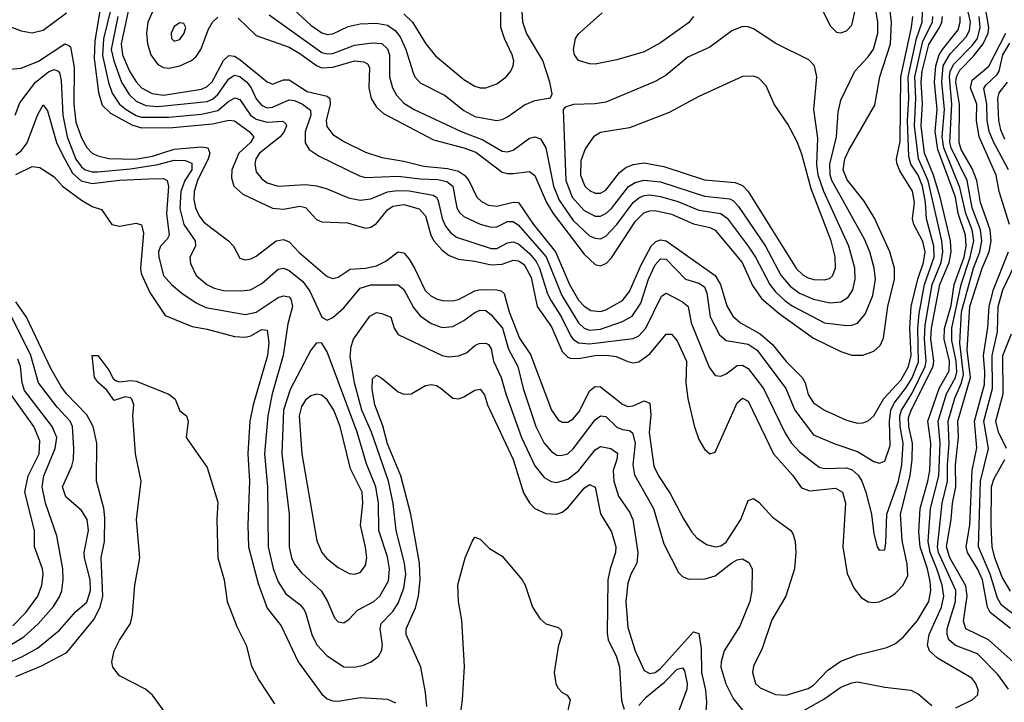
# Model space of a CAD drawing. Header units: inches. Extents: x 884549 to 1028252, y 526810 to 653624.
# Tile 134 of 256: x 955724 to 959328, y 553382 to 555879. Entities that reach past the tile are written whole.
import ezdxf

# ---------------------------------------------------------------- set-up
doc = ezdxf.new("R2010")
doc.units = ezdxf.units.IN
doc.header["$MEASUREMENT"] = 0
doc.layers.add('A9555', color=7, linetype='Continuous')

msp = doc.modelspace()

# ---------------------------------------------------------------- linework, layer by layer
at = {"layer": 'A9555', "color": 5}
for points, elevation in [([(958610, 556240.8), (958590, 556240.4), (958575.6, 556224.4), (958570.2, 556190), (958590, 556097), (958641.6, 555990), (958666.5, 555906.5), (958690, 555856.4), (958713.7, 555833.7), (958730, 555830.4), (958750, 555837.6), (958770, 555859.3), (958782.7, 555917.3), (958784.9, 555970), (958774, 556010), (958710, 556134.1), (958670, 556198.9), (958630, 556233.7)], 3060), ([(956310, 555867.6), (956290, 555854.3), (956278.5, 555830), (956279.5, 555810), (956290, 555800.3), (956310, 555805.8), (956326.6, 555830), (956331.9, 555850), (956324.5, 555864.5)], 3040), ([(958370, 555854), (958330, 555838.4), (958250, 555777.9), (958170, 555741.7), (958090, 555676.3), (958050, 555653.3), (957870, 555577.5), (957830, 555570.4), (957751.2, 555568.8), (957721.1, 555558.9), (957713.4, 555550), (957723.3, 555290), (957746.8, 555230), (957790, 555180.5), (957830, 555160.1), (957850, 555160.5), (957870, 555169.7), (957890, 555188.4), (957952, 555268), (957976.4, 555283.6), (958010, 555292), (958070, 555285.5), (958230, 555233.5), (958323.2, 555223.2), (958336.2, 555216.2), (958355.3, 555195.3), (958453.4, 555050), (958510, 554944.7), (958543.9, 554903.9), (958578.7, 554878.7), (958630, 554856.8), (958690, 554842.5), (958730, 554846.6), (958756.4, 554863.6), (958773.6, 554890), (958782.1, 554930), (958780.3, 554970), (958759.1, 555050), (958667.7, 555250), (958647.1, 555310), (958641.9, 555350), (958644.8, 555444.8), (958631.3, 555550), (958641.3, 555670), (958632.9, 555710), (958612, 555732), (958491.7, 555791.7), (958410, 555845), (958390, 555852.7)], 3060), ([(958410, 555672.7), (958370, 555670.7), (958210, 555597.3), (958101.2, 555538.8), (957956.6, 555483.4), (957850, 555465.7), (957824.6, 555450), (957794.2, 555405.8), (957778.1, 555361.9), (957776.3, 555310), (957793.2, 555270), (957810, 555253.6), (957830, 555244.4), (957850, 555244.6), (957870, 555255.2), (957919.9, 555320), (957942.1, 555337.9), (957970, 555348.9), (958010, 555354.9), (958081.6, 555341.6), (958230, 555292.6), (958342.8, 555282.8), (958370, 555271.8), (958390.1, 555250), (958566.9, 554967), (958590, 554945.4), (958610, 554934.6), (958631.2, 554928.8), (958670, 554927), (958688.2, 554931.8), (958698.8, 554941.2), (958710.3, 554969.7), (958709.2, 555010.8), (958694.1, 555070), (958620.4, 555260.4), (958586.9, 555386.9), (958570, 555431.9), (958536, 555496), (958485.2, 555570), (958456.8, 555636.8), (958430, 555665.1)], 3080), ([(956810, 554696.9), (956790, 554669.7), (956714, 554526), (956689.3, 554450), (956683.4, 554290), (956710.5, 554070), (956710.5, 553950), (956718.9, 553910), (956730, 553886.8), (956755.3, 553855.3), (956828.4, 553788.4), (956850.7, 553750), (956876.5, 553690), (956890, 553676.5), (956910, 553672.4), (956930, 553685.3), (956961, 553719), (957019.8, 553750), (957042.9, 553770), (957073.9, 553826.1), (957077.6, 553870), (957070, 553913.1), (957039, 554010), (957037.1, 554110), (957027.6, 554170), (956994.1, 554254.1), (956959.7, 554370), (956850, 554663.5), (956830, 554695.6)], 2860), ([(956810, 554509.3), (956790, 554502.5), (956770, 554487.1), (956755.8, 554464.2), (956747.1, 554430), (956757.2, 554290), (956811.8, 553971.8), (956830, 553929.2), (956848, 553908), (956890, 553874.8), (956930, 553852.8), (956950, 553850.2), (956970, 553856.5), (956990, 553882.4), (956994.4, 553910), (956990.4, 553949.6), (956972, 554030), (956979.6, 554110), (956977.4, 554150), (956935.4, 554235.4), (956897.4, 554390), (956874, 554450), (956850, 554488.6), (956830, 554505.5)], 2880)]:
    msp.add_lwpolyline(points, close=True, dxfattribs=dict(at, elevation=elevation))
for points, elevation in [([(959150, 553361.5), (959209.7, 553390), (959230.6, 553409.4), (959232.3, 553427.7), (959224.2, 553450), (959208.9, 553470), (959083, 553543), (959054.6, 553570), (959047.1, 553590), (959052.6, 553630), (959097.4, 553730), (959106.3, 553770), (959100.2, 553810), (959081.3, 553870), (959056, 553930), (959049.2, 553970), (959057.9, 554090), (959088.6, 554210), (959093, 554330), (959085.6, 554410), (959116.7, 554510), (959148.8, 554570), (959154.4, 554590), (959152.2, 554630), (959135.3, 554704.7), (959135.6, 554750), (959169.6, 554910), (959203.3, 555010), (959216, 555070), (959210.3, 555110), (959186.9, 555170), (959165.5, 555265.5), (959106.7, 555410), (959100.4, 555450), (959108.5, 555550), (959099.7, 555650), (959104.4, 555710), (959130, 555754.5), (959190, 555817.8), (959200.1, 555839.9), (959203.7, 555870), (959168.7, 556028.7)], 2860), ([(959360.8, 553530), (959270, 553610.5), (959186.6, 553650), (959178.2, 553678.2), (959191.4, 553770), (959187.2, 553807.2), (959128.5, 553910), (959116.5, 553950), (959133.5, 554050), (959137.6, 554110), (959150.7, 554170), (959149.5, 554250), (959160.5, 554350), (959157.8, 554410), (959203.8, 554570), (959192.4, 554670), (959201.1, 554830), (959247, 554970), (959271.9, 555030), (959280.1, 555070), (959275.5, 555110), (959240.4, 555210), (959227.5, 555290), (959210, 555334.5), (959170, 555404.4), (959162.3, 555430), (959163.9, 555570), (959150.8, 555650), (959153, 555670), (959165.3, 555694.7), (959215.2, 555744.8), (959250.9, 555790), (959269.2, 555830), (959271.7, 555850), (959237.2, 556050)], 2820), ([(956070.1, 555970), (956031.3, 555808.7), (956027.8, 555747.8), (956049.5, 555649.5), (956062.6, 555610), (956089.4, 555570), (956114.1, 555550), (956150, 555528.3), (956170, 555522.6), (956270, 555522.7), (956390, 555532.8), (956450, 555546.2), (956490, 555580.5), (956513.2, 555593.2), (956530, 555586.9), (956568.4, 555530), (956590, 555514.3), (956630, 555504.4), (956687.7, 555507.7), (956697.8, 555497.8), (956700.4, 555490), (956692.5, 555470), (956677, 555450), (956602, 555390), (956588.5, 555370), (956584.4, 555350), (956590, 555322.2), (956610, 555296.2), (956630, 555281.7), (956670, 555269.6), (956770, 555275.6), (956810, 555271.3), (956850, 555259.8), (956927.3, 555227.3), (956970, 555218.2), (957010, 555223), (957070, 555248.9), (957105.6, 555254.4), (957150, 555253.3), (957237.4, 555237.4), (957249.4, 555229.5), (957255.7, 555215.7), (957271, 555151), (957282.9, 555122.9), (957300.4, 555100.4), (957323.2, 555083.2), (957450, 555041.8), (957470, 555042), (957510, 555062.6), (957530, 555066.6), (957550, 555059.3), (957590, 555023.9), (957614.3, 554994.3), (957626.8, 554970), (957656, 554876), (957668.9, 554850), (957706.7, 554790), (957741.5, 554721.5), (957750, 554710), (957770, 554697.2), (957810, 554692.6), (957970, 554712.9), (957990, 554721.7), (958016.2, 554750), (958072.8, 554867.2), (958090, 554878.5), (958150, 554846.4), (958170.5, 554830), (958181.8, 554770), (958247.9, 554607.9), (958270, 554577.6), (958290, 554574.5), (958310, 554583.8), (958350, 554613.7), (958370, 554615.2), (958390, 554602.6), (958447.1, 554530), (958525.8, 554365.8), (958549.1, 554330), (958577.7, 554297.7), (958650, 554242.3), (958670, 554236.8), (958750, 554239.9), (958771.4, 554231.4), (958792.6, 554212.6), (958806.6, 554190), (958821.5, 554150), (958841.3, 554070), (958850, 553998), (958862.6, 553950), (958870, 553938), (958890, 553939.1), (958894.8, 553965.2), (958898.4, 554070), (958941, 554190), (958953.1, 554250), (958957.5, 554330), (958946.2, 554390), (958945, 554430), (958951.2, 554450), (958990, 554513), (959038.7, 554610), (959042, 554630), (959035.6, 554710), (959038.3, 554761.7), (959064.3, 554910), (959096.6, 554990), (959103.3, 555030), (959098.9, 555070), (959049.7, 555289.7), (959013.5, 555370), (958999.4, 555490), (959004.6, 555590), (959000.6, 555670), (959030, 555800.5), (959064.5, 555870), (959066.8, 555890)], 2940), ([(956636.9, 555896.9), (956830, 555759), (956850, 555754), (956870, 555755.2), (956950, 555785.4), (957014.4, 555794.4), (957050, 555792), (957070, 555771.9), (957077.6, 555750), (957077.7, 555670), (957088.1, 555630), (957103.2, 555603.2), (957130, 555573.3), (957168.4, 555550), (957340.1, 555470), (957418.9, 555438.9), (957490, 555398.3), (957510, 555394.8), (957530, 555401.5), (957590, 555445.1), (957610, 555450.8), (957630, 555443.5), (957650.1, 555410.1), (957678.2, 555270), (957698.2, 555218.2), (957750, 555144.3), (957810, 555088.5), (957830, 555079.2), (957850, 555077.6), (957870, 555086.9), (957910, 555130.1), (957970, 555210.5), (957990, 555227.1), (958010, 555235.4), (958030, 555237.9), (958070, 555232.4), (958133.5, 555213.5), (958210, 555182.3), (958290, 555170), (958313.3, 555153.3), (958390.7, 555050), (958417.1, 555010), (958469.1, 554910), (958490, 554883.2), (958525.2, 554850), (958551.8, 554831.8), (958670, 554770.1), (958750, 554759.6), (958770, 554760.7), (958790, 554768.1), (958818.3, 554801.7), (958846.8, 554870), (958855.8, 554930), (958851.8, 554970), (958835.4, 555030), (958816.3, 555076.3), (958696.6, 555290), (958690.8, 555310.8), (958689, 555350), (958713.2, 555450), (958719.6, 555540.4), (958730, 555584.2), (958780.2, 555690), (958830, 555742.4), (958848.8, 555771.2), (958865.1, 555830), (958864.9, 555870), (958845.4, 555990)], 3040), ([(955590, 555689.6), (955730, 555701.3), (955792.8, 555727.2), (955890, 555790.1), (955904.4, 555784.4), (955910, 555779.3), (955923.9, 555703.9), (955922.2, 555570), (955930, 555504.5), (955950, 555446), (955970, 555410.7), (955990, 555391), (956010, 555380.4), (956051, 555371), (956148.3, 555368.3), (956210, 555379.8), (956290, 555405.5), (956390, 555413.4), (956413.3, 555410), (956420.3, 555390), (956414.6, 555370), (956375, 555290), (956362.3, 555250), (956361.5, 555221.5), (956367.2, 555190), (956380.7, 555160.7), (956398, 555138), (956488.6, 555070), (956506.4, 555050), (956530, 555006.4), (956550, 555000.3), (956570, 555004.5), (956590, 555013.4), (956663.4, 555070), (956690, 555075.2), (956710, 555066.2), (956747, 555027), (956850, 554939.6), (956870, 554931.6), (956890, 554936.4), (956934.2, 554965.8), (956990, 554970.1), (957030, 554978.6), (957064.2, 554995.8), (957110, 555029.6), (957130, 555026.2), (957150, 555003.1), (957169.4, 554970), (957208, 554888), (957228.9, 554868.9), (957250, 554857.2), (957270.9, 554850.9), (957310, 554850.5), (957330, 554855.3), (957390, 554886.3), (957410, 554891.3), (957470.7, 554890.7), (957486.4, 554886.4), (957497.1, 554877.1), (957515.2, 554810), (957553.9, 554713.9), (957594, 554654), (957670.7, 554450.7), (957695, 554415), (957710, 554406.4), (957730, 554406.7), (957750, 554418.4), (957773.1, 554446.9), (957810, 554520.7), (957830, 554536.7), (957850, 554535.4), (957930, 554472), (957950, 554464.1), (957970, 554466.1), (958010, 554485), (958030, 554476.1), (958033.6, 554433.6), (958028.6, 554368.6), (958045.3, 554245.3), (958062.1, 554210), (958105.3, 554145.3), (958153.2, 554053.2), (958183.9, 554003.9), (958202.7, 553982.7), (958238.4, 553958.4), (958270, 553950.1), (958290, 553953.7), (958310, 553967.5), (958363.2, 554050), (958390, 554120.2), (958410, 554127.4), (958430, 554114), (958479.4, 554059.4), (958547.1, 554010), (958555.4, 553995.4), (958562.3, 553970), (958564.5, 553930), (958559.8, 553870), (958528.1, 553770), (958477.2, 553682.8), (958442, 553578), (958410, 553514), (958405.9, 553490), (958417.7, 553450), (958434.5, 553434.5), (958490, 553409.6), (958530, 553407.7), (958610, 553432), (958630, 553444.2), (958681.5, 553498.5), (958730, 553531.9), (958790, 553555.1), (958897.8, 553582.2), (958930, 553596.8), (958958.8, 553621.2), (959010, 553680.4), (959051, 553750), (959059, 553790), (959056.3, 553823.7), (959047.3, 553870), (959020.3, 553950), (959014.7, 554005.3), (959019.3, 554090), (959047.9, 554190), (959054.8, 554230), (959058.5, 554330), (959048.1, 554410), (959089.1, 554530), (959126.3, 554593.7), (959127.5, 554630), (959107.2, 554710), (959109.3, 554749.3), (959133.1, 554833.1), (959144.3, 554910), (959180.7, 555010), (959188.1, 555050), (959186.1, 555090), (959159.5, 555170), (959148.6, 555230), (959084.3, 555404.3), (959074.8, 555470), (959081.7, 555550), (959072.4, 555650), (959076.7, 555710), (959089.6, 555750), (959101.1, 555770), (959158.4, 555841.6), (959166.8, 555870), (959166.4, 555890)], 2880), ([(955630, 555876.1), (955730, 555837.6), (955770, 555830.8), (955810, 555840.2), (955895.5, 555904.5)], 2920), ([(956017.9, 555910), (955999, 555801), (955996.3, 555736.3), (956012.9, 555612.9), (956026.3, 555566.3), (956057.2, 555537.2), (956134.7, 555494.7), (956170, 555482.7), (956285, 555485), (956430, 555497.5), (956490, 555511.3), (956510, 555509.3), (956564.5, 555470), (956581.5, 555450), (956568.6, 555430), (956526.3, 555390), (956501.2, 555330), (956499.9, 555299.9), (956508.4, 555270), (956541, 555241), (956650, 555189.4), (956690, 555185.5), (956750, 555196.8), (956770, 555191.4), (956810, 555148.4), (956830, 555138.9), (956924.5, 555135.5), (956990, 555116.6), (957010, 555119.3), (957030, 555133.2), (957070, 555183.4), (957090, 555196.9), (957130, 555202.6), (957186.6, 555186.6), (957210, 555161.7), (957229.4, 555090), (957240.3, 555070), (957270, 555036), (957296.2, 555016.2), (957330, 555002.7), (957390, 554995.8), (957450, 554982.4), (957490, 554984.9), (957530, 554999.3), (957550, 554996.6), (957570, 554983.2), (957595.6, 554935.6), (957618.3, 554830), (957670, 554755.3), (957710, 554665.2), (957730, 554644.2), (957740.2, 554640.2), (957770, 554638.7), (957830, 554649.8), (957872, 554652), (957906.9, 554646.9), (957950, 554627.8), (957970, 554623.6), (957990, 554627.7), (958030, 554656.9), (958090, 554728.5), (958110, 554728.4), (958130, 554703.8), (958165, 554630), (958162.1, 554550), (958170, 554493), (958192.7, 554392.7), (958210, 554343.1), (958230, 554307.4), (958250, 554290.3), (958270, 554297), (958350, 554476.9), (958370, 554494), (958390, 554482.9), (958483.4, 554290), (958553, 554213), (958586.1, 554166.1), (958615.6, 554155.6), (958710, 554165.5), (958736.1, 554150), (958746.5, 554110), (958736.9, 553950), (958752.3, 553852.3), (958777.9, 553797.9), (958804.4, 553764.4), (958830, 553749.3), (958850, 553746.1), (958870, 553749.6), (958910, 553766.8), (958930, 553780.9), (958957.5, 553810), (958974.4, 553845.6), (958972.8, 553887.2), (958954, 553974), (958947.9, 554070), (958982.8, 554210), (958990.3, 554269.7), (958992.2, 554330), (958978.1, 554390), (958977.7, 554422.3), (958987.4, 554450), (959068, 554610), (959069.7, 554630.3), (959058.9, 554710), (959061.9, 554750), (959092.4, 554910), (959125.9, 554990), (959133.8, 555030), (959130.6, 555070), (959093.6, 555230), (959068.2, 555310), (959036, 555390), (959023.9, 555490), (959028.4, 555571.6), (959023.1, 555650), (959027, 555690), (959051.6, 555788.4), (959090.7, 555850), (959099.4, 555870), (959101.1, 555890)], 2920), ([(956083, 555890), (956059.4, 555770), (956068.2, 555728.2), (956096.9, 555650), (956124.7, 555604.7), (956150, 555580.9), (956185.5, 555565.5), (956230, 555560.9), (956410, 555579.7), (956430, 555587.9), (956450, 555604.7), (956490, 555663), (956510, 555675.3), (956530, 555670.7), (956556.1, 555650), (956571, 555630), (956590, 555589.6), (956610, 555564.8), (956630, 555556.8), (956650, 555558.8), (956710, 555586.1), (956730, 555583.3), (956758.9, 555570), (956788.4, 555548.4), (956789.3, 555530), (956768.7, 555468.7), (956768.6, 555428.6), (956784.3, 555404.3), (956819.7, 555379.7), (956968.1, 555308.1), (956990, 555301.6), (957110, 555306.4), (957190, 555296.5), (957254, 555294), (957287.2, 555287.2), (957309.8, 555269.8), (957323.8, 555190), (957333.4, 555173.4), (957350, 555159.1), (957410, 555130.5), (957450, 555119.2), (957470, 555120.7), (957510, 555140.3), (957530, 555140.8), (957550, 555126.5), (957650.7, 555010.7), (957708.1, 554870), (957770, 554770.1), (957790.3, 554750.3), (957810, 554743.5), (957850, 554746.6), (957930, 554775), (957965.4, 554794.6), (957997.9, 554842.1), (958025.8, 554930), (958050, 554981.6), (958070, 555003.9), (958090, 555002.9), (958160.8, 554930), (958210, 554914.7), (958230, 554901.9), (958238.9, 554878.9), (958251.9, 554791.9), (958285.4, 554725.4), (958310, 554704.7), (958390, 554691.3), (958423.4, 554670), (958527.9, 554530), (958561.5, 554450), (958630, 554360.5), (958707.3, 554327.3), (958790, 554298.6), (958850, 554262.2), (958870, 554256.6), (958890, 554263.8), (958910, 554320.5), (958907.3, 554410), (958912.7, 554450), (958924.5, 554475.5), (958970, 554534.5), (958990, 554568.4), (959013.4, 554626.6), (959011, 554749), (959015.6, 554804.4), (959035.4, 554910), (959070.6, 555010), (959070, 555050), (959043.6, 555150), (959039.6, 555210), (959028, 555270), (959012.1, 555310), (958986, 555350), (958978.6, 555378.6), (958973.1, 555510), (958978.8, 555590), (958976.2, 555670), (959006.2, 555810), (959027, 555870), (959027.9, 555910)], 2960), ([(956120.9, 555910), (956095.7, 555790), (956100, 555750), (956126.5, 555690), (956150, 555650.9), (956170, 555630.1), (956209, 555609), (956250, 555602.8), (956390, 555624.3), (956410, 555634.3), (956428.9, 555651.1), (956470, 555730.1), (956490, 555748.4), (956510, 555745.7), (956530, 555733.7), (956630, 555651.6), (956645.2, 555645.2), (956650, 555643.3), (956690, 555658.7), (956710, 555658.5), (956776.6, 555616.6), (956850, 555598.8), (956858.8, 555590), (956861, 555570), (956846.5, 555510), (956848.1, 555488.1), (956870, 555458.5), (956912.5, 555432.5), (956990, 555393.9), (957050, 555374.4), (957130, 555361.7), (957203.1, 555343.1), (957290, 555334.2), (957330, 555324.2), (957352.6, 555310), (957368.1, 555290), (957396.9, 555230), (957414, 555214), (957440.3, 555200.3), (957470, 555196), (957530, 555211.1), (957550, 555210), (957604.2, 555130), (957684.9, 555030), (957735.9, 554910), (957770, 554852.2), (957790, 554830.5), (957815, 554815), (957850, 554811.5), (957870, 554817.3), (957930, 554851), (957955.6, 554884.4), (957998.6, 554981.4), (958035.4, 555050), (958052.1, 555067.9), (958070, 555073.2), (958090, 555069.8), (958270, 554942.7), (958289.2, 554910), (958312.4, 554832.4), (958334.7, 554794.7), (958362.8, 554770), (958434.3, 554730), (958479, 554690), (958530, 554627.8), (958587.8, 554570), (958599.1, 554550), (958610, 554507.2), (958630, 554476.8), (958670, 554450.1), (958750, 554413.4), (958790, 554403.1), (958810, 554403.9), (958830, 554410.8), (958850, 554429.4), (958886.8, 554493.2), (958950, 554561.1), (958977.6, 554610), (958987.3, 554650), (958982.2, 554750), (958987.2, 554830), (959010.9, 554929.1), (959032.5, 554990), (959037.9, 555030), (959030, 555067.2), (958996.6, 555130), (958992.2, 555150), (958998.6, 555210), (958991.7, 555251.7), (958945.4, 555325.4), (958934.3, 555354.3), (958933.5, 555370), (958946.6, 555433.4), (958949.4, 555670), (958988.5, 555850), (958992.8, 555890)], 2980), ([(956210, 555907.4), (956193.3, 555870), (956188.8, 555830), (956191.9, 555790), (956204.6, 555750), (956230, 555715.4), (956250, 555704), (956270, 555701.3), (956310, 555710.4), (956353.1, 555730), (956370, 555744.3), (956387.1, 555770), (956415.6, 555844.4), (956430.2, 555869.8), (956450, 555888.5)], 3020), ([(956524.3, 555884.3), (956590, 555821.4), (956710, 555777.9), (956750, 555755.3), (956810, 555711.2), (956830, 555703.2), (956870, 555705.2), (956950, 555727.9), (956984.2, 555724.2), (956996.8, 555716.8), (957004, 555704), (957002.6, 555630), (957010.5, 555590), (957030, 555558.9), (957056.2, 555536.2), (957239.3, 555439.3), (957350, 555410.5), (957394.1, 555394.1), (957490, 555321.5), (957510, 555315.7), (957530, 555315.9), (957590, 555323.1), (957609.2, 555309.2), (957652.7, 555210), (957676.1, 555170), (957790, 555021), (957830, 554983.8), (957850, 554978), (957872.1, 554987.9), (957890, 555007.3), (957978.5, 555141.5), (958008.1, 555171.9), (958030, 555179.8), (958050, 555180.3), (958110, 555167.4), (958190, 555131.5), (958250, 555118), (958270, 555108.3), (958368.8, 554990), (958405.8, 554905.8), (958439.2, 554859.2), (958503.4, 554803.4), (958630, 554714.1), (958730, 554664.6), (958770, 554651.7), (958810, 554651.8), (958850, 554666.4), (958873.3, 554686.7), (958886.2, 554713.8), (958901.8, 554830), (958925.8, 554930), (958925.9, 554970), (958909.2, 555030), (958853.2, 555153.2), (958815.1, 555215.1), (958752.4, 555292.4), (958738.6, 555330), (958744.6, 555370), (958758.6, 555401.4), (958854.1, 555565.9), (958872.6, 555670), (958911.3, 555790), (958914.8, 555870), (958910, 555909.8)], 3020), ([(956730, 555914), (956790, 555858.5), (956830, 555830.6), (956850, 555824.9), (956870, 555827.1), (956926, 555854), (956970, 555863.6), (957030, 555866.1), (957070, 555858.5), (957099, 555839), (957116.4, 555816.4), (957137.4, 555770), (957164, 555684), (957170.1, 555670), (957190, 555647.4), (957281.5, 555601.5), (957350, 555546.7), (957390, 555524.6), (957469.9, 555510.1), (957490, 555513.6), (957510, 555523.5), (957572.3, 555567.7), (957610, 555583.5), (957667.3, 555592.7), (957672.9, 555607.1), (957664.2, 555650), (957638.5, 555730), (957579.4, 555830), (957565.7, 555870), (957562.9, 555910)], 3060), ([(957130, 555900.7), (957162.4, 555870), (957210.4, 555790.4), (957246.5, 555746.5), (957350, 555660.4), (957390, 555635.8), (957410, 555630.1), (957430, 555630.1), (957470, 555644.6), (957505, 555670), (957521.8, 555690), (957530.6, 555710), (957532.2, 555727.8), (957527.1, 555750), (957498.5, 555810), (957485.1, 555850), (957485, 555910)], 3080), ([(958190.1, 555889.9), (958172.6, 555867.4), (958070, 555793.7), (958010, 555761.3), (957910, 555731.4), (957830, 555715.6), (957810, 555717.2), (957770, 555729.7), (957755.1, 555750), (957750.9, 555770), (957758.4, 555810), (957770, 555827.4), (957856.6, 555903.4)], 3040), ([(959343.2, 553430), (959303.6, 553483.6), (959230, 553559.2), (959149.5, 553589.5), (959124.9, 553610), (959118.2, 553630), (959118.9, 553650), (959149.1, 553750), (959150, 553790), (959087.3, 553930), (959082.8, 553950), (959100.4, 554110), (959120.5, 554190), (959119.4, 554250), (959126.6, 554330), (959122.9, 554410), (959146.3, 554493.7), (959171.2, 554550), (959178.7, 554581.3), (959164.8, 554695.2), (959171.2, 554810), (959215.5, 554970), (959237.8, 555030), (959246.1, 555070), (959240.6, 555110), (959210.3, 555190), (959191.4, 555290), (959133.4, 555410), (959128.3, 555430), (959135.2, 555570), (959126.8, 555670), (959130.1, 555690), (959143.6, 555716.4), (959210, 555784), (959229.2, 555810), (959240, 555850), (959235.3, 555890)], 2840), ([(959347.2, 555130), (959309.5, 555250), (959297.5, 555310), (959235.4, 555450), (959226.1, 555510), (959226.7, 555570), (959204.3, 555630), (959210, 555657.3), (959271.4, 555708.6), (959333.7, 555830)], 2780), ([(959342.9, 555330), (959289, 555430), (959272.9, 555470), (959265.3, 555510), (959263.7, 555570), (959253.2, 555626.8), (959260.3, 555639.7), (959302.2, 555677.8), (959309.1, 555690.9), (959322.6, 555750), (959347.5, 555792.5)], 2760), ([(955707.2, 555530), (955725.2, 555574.8), (955782.6, 555650), (955830, 555687.8), (955850, 555696.5), (955865, 555690), (955870, 555684.5), (955876.3, 555656.3), (955882.1, 555530), (955897.9, 555450), (955930, 555368.1), (955950, 555340.6), (955963.4, 555330), (955990, 555322.1), (956010, 555321.8), (956130, 555332.9), (956230, 555349.5), (956290, 555365.4), (956330, 555363.9), (956354, 555354), (956353.8, 555330), (956328.8, 555290), (956314.3, 555250), (956310, 555188.4), (956325.1, 555130), (956366.8, 555070), (956368.1, 555050), (956347.3, 555010), (956350, 554987.3), (956370, 554942.4), (956409.4, 554910), (956436.6, 554896.6), (956470, 554888.2), (956533.4, 554886.6), (956569.2, 554890.8), (956610, 554913.9), (956670, 554966.6), (956690, 554969.5), (956710, 554960.9), (956760.4, 554920.4), (956786, 554886), (956830, 554790.4), (956850, 554779.5), (956870, 554789.1), (956910, 554825), (956970, 554897.1), (957010, 554908.8), (957110, 554909.4), (957130, 554891.8), (957165.6, 554825.5), (957190, 554795.7), (957230, 554767.5), (957270, 554752.2), (957310, 554756.8), (957350, 554778.5), (957390, 554807.5), (957410, 554816.1), (957430, 554815.1), (957450, 554798.7), (957490.9, 554750), (957513.7, 554673.7), (957547.3, 554610), (957567.3, 554530), (957612.7, 554390), (957643.4, 554330), (957670, 554298.6), (957690, 554286.2), (957704.3, 554284.3), (957730, 554290.7), (957750, 554308.4), (957830, 554414.6), (957850, 554430.1), (957870, 554427.1), (957910, 554388.4), (957930, 554379.3), (957955.6, 554375.6), (957967.3, 554367.3), (957977, 554330), (957968.1, 554250), (957974.3, 554214.3), (958043.6, 554090), (958081.6, 553961.6), (958135.8, 553855.8), (958150, 553841.3), (958172.1, 553832.1), (958232.6, 553832.6), (958270, 553843.7), (958330, 553891.2), (958350, 553903), (958370, 553906.3), (958392.9, 553892.9), (958404.9, 553870), (958403.2, 553790), (958396.8, 553750), (958360.2, 553659.8), (958302.7, 553570), (958291, 553530), (958290.6, 553510), (958308.5, 553448.5), (958335.7, 553395.7), (958370, 553352.7)], 2860), ([(959330, 555440.1), (959315.7, 555475.7), (959308, 555510), (959304.5, 555590), (959309, 555611), (959339.5, 555650)], 2740), ([(955710, 555385), (955730, 555399.5), (955751.3, 555428.7), (955789.1, 555530), (955810, 555567.8), (955825.8, 555545.8), (955858.6, 555430), (955881.7, 555381.7), (955917.9, 555317.9), (955949.2, 555289.2), (955990, 555279.1), (956090, 555291.6), (956196.3, 555296.3), (956250, 555297.5), (956264, 555290), (956268.9, 555268.9), (956261.8, 555170), (956271.3, 555090), (956264.6, 555075.4), (956240.1, 555050), (956231.9, 555030), (956233.3, 555010), (956250, 554943.5), (956279.8, 554910), (956318.1, 554878.1), (956370, 554842.6), (956406, 554826), (956550, 554800.8), (956590, 554808.9), (956670, 554862.4), (956690, 554868.6), (956710, 554865.3), (956716.7, 554856.7), (956722.3, 554830), (956706.2, 554766.2), (956688.8, 554650), (956647.8, 554510), (956632, 554430), (956620.7, 554290), (956631, 554170), (956633.1, 553950), (956651.5, 553871.5), (956670, 553822.3), (956698.3, 553778.3), (956750, 553739.5), (956763.2, 553723.2), (956770.6, 553710), (956793.3, 553630), (956812.1, 553592.1), (956850, 553551.4), (956910, 553510.8), (956950, 553509.5), (956982.2, 553517.8), (957011.2, 553530), (957037.8, 553550), (957049, 553570), (957052.3, 553590), (957043.4, 553650), (957046.7, 553670), (957090, 553714.2), (957110, 553744.2), (957130, 553799.1), (957137.6, 553850), (957132.7, 553890), (957102.4, 554010), (957091.5, 554108.5), (957073.8, 554190), (957011.4, 554370), (956976.8, 554450), (956949.9, 554550.1), (956933.8, 554646.2), (956936.9, 554683.1), (956945.4, 554710), (957005.4, 554794.6), (957030, 554807.4), (957050, 554804.3), (957082.4, 554790), (957095, 554750), (957110, 554726.7), (957270, 554650.1), (957294.4, 554645.6), (957330.4, 554649.6), (957359.5, 554660.5), (957390, 554686.4), (957406.1, 554693.9), (957430, 554695.5), (957439.7, 554690), (957450, 554674.3), (957458.9, 554630), (957487, 554570), (957503.5, 554510), (957560.9, 554350), (957610, 554246.4), (957643.5, 554203.5), (957669.3, 554189.3), (957690, 554186.1), (957730, 554197.4), (957770.8, 554230), (957830, 554305.4), (957850, 554317.9), (957887.9, 554310), (957912.6, 554292.6), (957910.1, 554270.1), (957895.9, 554230), (957899.3, 554190), (957915.9, 554135.9), (957956.5, 554076.5), (957968.2, 554050), (957986, 553930), (957982.7, 553890), (957961.2, 553850), (957950, 553816.9), (957942.4, 553750), (957950, 553655.5), (957976.3, 553570), (958010, 553497.7), (958030, 553486.8), (958050, 553490.5), (958070, 553505.1), (958190, 553639.6), (958210, 553633.4), (958217.8, 553577.8), (958219.9, 553490), (958234.5, 553425.5), (958237.7, 553382.3), (958234.5, 553330)], 2840), ([(955710, 555312.8), (955770, 555341.2), (955798.3, 555338.3), (955850, 555304.1), (955881.3, 555270), (955950, 555218.1), (955990, 555195), (956024.1, 555184.1), (956061.1, 555130), (956090, 555123), (956150, 555134.6), (956170, 555128.2), (956177.4, 555097.4), (956166.6, 554970), (956168.5, 554950), (956201, 554881), (956256.5, 554796.5), (956355.8, 554755.8), (956410, 554746.6), (956510, 554719.7), (956550, 554717.9), (956570, 554722.6), (956610, 554745.2), (956630, 554743.2), (956636.5, 554696.5), (956631.1, 554650), (956578.6, 554470), (956566.7, 554410), (956559.4, 554290), (956564.9, 554190), (956559.2, 554030), (956561.8, 553950), (956596.5, 553816.5), (956630, 553726.2), (956681.2, 553661.2), (956744, 553530), (956830, 553410.9), (956850, 553393.7), (956870, 553386.5), (956890, 553386.1), (956970, 553399.3), (957070, 553393.5), (957099.7, 553379.7)], 2820), ([(959350, 553651.8), (959275.9, 553710), (959265.9, 553730), (959248.3, 553830), (959230.2, 553870), (959193.3, 553930), (959188, 553950), (959202.2, 554030), (959210.1, 554230), (959227.1, 554312.9), (959218.7, 554410), (959255.8, 554544.2), (959256.8, 554590), (959251.1, 554650), (959267.5, 554752.5), (959272.6, 554830), (959288.4, 554891.6), (959343.5, 555030)], 2780), ([(959378, 553690), (959317.3, 553737.3), (959302.9, 553762.9), (959276.3, 553850), (959233.2, 553950), (959241.2, 554190), (959269.7, 554310), (959253.3, 554410), (959285.1, 554530), (959283.2, 554650), (959303.5, 554736.6), (959305.8, 554830), (959322.7, 554890), (959379.6, 555010)], 2760), ([(955710, 553475.3), (955804.6, 553515.4), (955896.5, 553563.5), (955996.1, 553683.9), (956018.9, 553730), (956028.8, 553770), (956023, 553910), (956034.1, 553970), (956036.2, 554056.2), (956031.8, 554091.8), (956005.3, 554190), (956006.1, 554330), (955993.3, 554390), (955970, 554433.1), (955895.2, 554510), (955876.4, 554536.4), (955840, 554600), (955749.5, 554790), (955710, 554846.8)], 2820), ([(955565.8, 553474.2), (955732.7, 553547.3), (955790, 553579.2), (955870, 553645.1), (955930, 553714.1), (955970, 553748), (955983.7, 553790), (955982.5, 553830), (955961.3, 553910), (955960.3, 553930), (955975.8, 554010), (955971.5, 554050), (955950, 554083.2), (955893.6, 554133.6), (955880.8, 554170), (955914.5, 554245.5), (955920.7, 554270), (955923, 554310), (955918.1, 554390), (955909.5, 554410), (955861.6, 554461.6), (955792.7, 554550), (955765.1, 554650), (955695.2, 554790)], 2840), ([(959335.9, 554310), (959306.2, 554370), (959297, 554410), (959323.7, 554510), (959321.9, 554650), (959353.9, 554730)], 2740), ([(955670, 553578.5), (955739.4, 553620.6), (955792, 553668), (955847.9, 553732.1), (955870.8, 553769.2), (955878, 553790), (955883.4, 553830), (955881.7, 553870), (955860.3, 553990), (955818.9, 554110), (955806.1, 554170), (955812.7, 554210), (955854.3, 554310), (955860.4, 554350), (955843.4, 554390), (955741.7, 554521.7), (955733.3, 554550), (955726.9, 554610), (955717.2, 554637.2)], 2860), ([(956309.9, 553270), (956210, 553407.5), (956184.8, 553430), (956090, 553478), (956065.7, 553510), (956061.8, 553530), (956069.9, 553570), (956090, 553609.2), (956130.4, 553669.6), (956137.6, 553702.4), (956145.1, 553810), (956163.6, 553910), (956151.2, 554050), (956168.8, 554190), (956148.2, 554290), (956138.8, 554430), (956141.5, 554470), (956134.5, 554490), (956130, 554495.1), (956110, 554499.1), (956070, 554485.1), (956043.1, 554523.1), (956012.4, 554550), (955998.2, 554570), (955989, 554650), (956010.4, 554650), (956050, 554597.1), (956066.5, 554566.5), (956077.5, 554557.5), (956090, 554553.8), (956130, 554558.4), (956150, 554556), (956270, 554508.3), (956293, 554490), (956310, 554447.7), (956334.9, 554430), (956340.8, 554410), (956333, 554350), (956410, 554240.7), (956450, 554113.8), (956445.7, 554050), (956449.5, 553910), (956472.2, 553830), (956484.1, 553750), (956518.7, 553658.7), (956553, 553590), (956573.2, 553513.2), (956600.7, 553460.7), (956656.5, 553376.5)], 2780), ([(957214.1, 553365.9), (957210, 553417.2), (957192.3, 553510), (957139.2, 553630), (957138.2, 553650), (957173.4, 553726.6), (957183.5, 553770), (957190.2, 553830), (957187.3, 553890), (957155.2, 554070), (957118.6, 554210), (957070, 554326.7), (957053.1, 554393.1), (957023.6, 554470), (957013.7, 554526.3), (957015.6, 554564.4), (957030, 554577.8), (957050, 554567.1), (957110, 554517.5), (957130, 554508.6), (957157, 554510), (957210, 554540.2), (957230, 554544.5), (957250, 554540.2), (957267.2, 554530), (957310, 554494.4), (957330, 554492), (957350, 554498.6), (957390, 554523), (957410, 554527.1), (957425.8, 554505.8), (957436.9, 554470), (957530.1, 554270), (957567.8, 554147.8), (957590, 554111), (957610, 554090.8), (957650, 554072), (957690, 554069.4), (957710, 554077.5), (957730, 554092.7), (957790, 554165.5), (957810, 554178.6), (957830, 554168.4), (957850, 554071.5), (957890, 554005), (957905.5, 553950), (957905, 553930), (957885.1, 553870), (957877, 553830), (957874.2, 553634.2), (957877.7, 553610), (957908.3, 553548.3), (957919.9, 553510), (957926.4, 553386.4), (957936.3, 553356.3)], 2820), ([(955699.1, 553660.9), (955747.3, 553710), (955790.4, 553769.6), (955805.9, 553810), (955810.3, 553850), (955807.8, 553870), (955778.9, 553950), (955778.7, 554010), (955743, 554150), (955754.7, 554210), (955796.1, 554290), (955797.7, 554337.7), (955775.9, 554390), (955690.2, 554510)], 2880), ([(959350, 553787.6), (959319.9, 553839.9), (959292.6, 553910), (959283.6, 553950), (959279.4, 554030), (959281, 554170), (959290, 554198.1), (959329.5, 554270)], 2740), ([(957333.8, 553310), (957345.2, 553390), (957352.2, 553512.2), (957342.4, 553682.4), (957329.9, 553750.1), (957328.4, 553811.6), (957354.3, 553910), (957379.7, 553970), (957390, 553985.5), (957410, 553978.4), (957444, 553944), (957490, 553916.1), (957563.1, 553830), (957574.4, 553810), (957600.5, 553730), (957628, 553688), (957650, 553668.8), (957694.8, 553654.8), (957705.9, 553645.9), (957708.6, 553630), (957695.6, 553584.4), (957680.7, 553490), (957686.7, 553450), (957694.2, 553434.2), (957710, 553416.8), (957727.4, 553407.4), (957738.7, 553390), (957724.9, 553330)], 2780), ([(957990, 553369.7), (958018.6, 553401.4), (958084.3, 553455.7), (958130, 553502.9), (958150, 553507.9), (958156.8, 553496.8), (958167.2, 553450), (958166.3, 553430), (958136.5, 553350)], 2820), ([(958592.2, 553350), (958666.8, 553393.2), (958730, 553436.9), (958770, 553453.1), (958790, 553456.3), (958890, 553436.3), (958985.5, 553425.5), (959012.1, 553412.1), (959063.1, 553370)], 2860)]:
    msp.add_lwpolyline(points, dxfattribs=dict(at, elevation=elevation))

doc.saveas('drawing.dxf')
